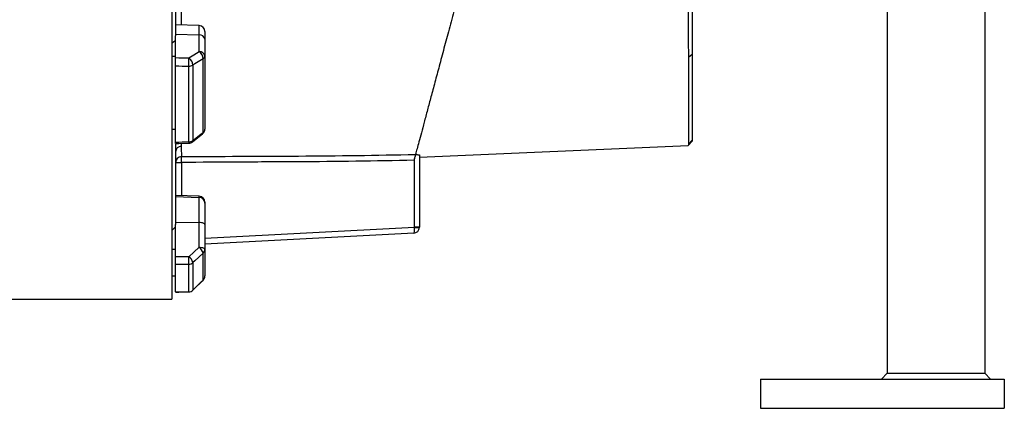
# Model space of a CAD drawing. Header units: millimetres. Extents: x 536 to 2684, y 1010 to 1960.
# Tile 8 of 10: x 2147 to 2652, y 1010 to 1209. Entities that reach past the tile are written whole.
import ezdxf

# ---------------------------------------------------------------- set-up
doc = ezdxf.new("R2010")
doc.units = ezdxf.units.MM

msp = doc.modelspace()

# ---------------------------------------------------------------- linework, layer by layer
at = {"color": 7, "linetype": 'Continuous', "lineweight": 25}
for p, q in [((2225.1, 1753.51), (2225.1, 1065.51)), ((2492.1, 1667.51), (2492.1, 1191.26)), ((2592.1, 1297.75), (2592.1, 1027.51)), ((2227.1, 1291.13), (2227.1, 1200.68)), ((2642.1, 1282.6), (2642.1, 1027.51)), ((2239.21, 1205.83), (2227.1, 1206.25)), ((2242.1, 1202.83), (2242.1, 1198.83)), ((2227.1, 1198.07), (2225.1, 1196.79)), ((2227.1, 1201.45), (2239.21, 1201.12)), ((2227.1, 1189.44), (2227.1, 1200.68)), ((2239.21, 1192.49), (2239.21, 1201.12)), ((2242.1, 1198.83), (2242.1, 1190.19)), ((2225.1, 1190.19), (2227.1, 1190.19)), ((2241.23, 1151.03), (2241.23, 1188.82)), ((2242.1, 1190.19), (2242.1, 1152.65)), ((2490.06, 1189.6), (2492.1, 1191.26)), ((2492.1, 1191.26), (2492.1, 1147.06)), ((2227.1, 1146.07), (2227.1, 1185.2)), ((2233.86, 1146.23), (2233.86, 1185.02)), ((2235.98, 1185.59), (2235.98, 1146.9)), ((2225.1, 1152.65), (2227.1, 1152.65)), ((2235.72, 1146.16), (2240.96, 1150.29)), ((2490.01, 1144.42), (2492.1, 1146.51)), ((2490.07, 1145.03), (2492.1, 1147.06)), ((2492.1, 1147.06), (2492.1, 1146.51)), ((2227.1, 1144.97), (2227.1, 1103.82)), ((2352.1, 1138.27), (2490.01, 1144.42)), ((2490.07, 1145.03), (2490.01, 1144.42)), ((2349.6, 1102.38), (2349.6, 1137.69)), ((2352.1, 1139.47), (2352.1, 1102.38)), ((2227.1, 1135.62), (2230.1, 1135.62)), ((2239.21, 1118.3), (2227.1, 1118.72)), ((2227.1, 1118.15), (2239.21, 1117.73)), ((2239.21, 1104.79), (2239.21, 1117.73)), ((2242.1, 1115.3), (2242.1, 1114.78)), ((2242.1, 1114.78), (2242.1, 1103.76)), ((2227.1, 1102.66), (2225.1, 1100.78)), ((2227.1, 1104.93), (2239.21, 1104.79)), ((2227.1, 1087.38), (2227.1, 1103.82)), ((2239.21, 1092.17), (2239.21, 1104.79)), ((2242.1, 1103.76), (2242.1, 1091.14)), ((2352.1, 1102.38), (2349.6, 1102.38)), ((2352.1, 1102.38), (2352.1, 1102.36)), ((2349.26, 1099.36), (2242.1, 1093.75)), ((2225.1, 1091.14), (2227.1, 1091.14)), ((2242.1, 1091.14), (2242.1, 1077.4)), ((2241.23, 1075.31), (2241.23, 1089.14)), ((2227.1, 1069.21), (2227.1, 1083.53)), ((2233.86, 1069.25), (2233.86, 1083.45)), ((2235.98, 1084.28), (2235.98, 1070.12)), ((2225.1, 1077.4), (2227.1, 1077.4)), ((2235.97, 1070.08), (2241.21, 1075.27)), ((2235.97, 1070.08), (2241.21, 1075.27)), ((1100.1, 1065.51), (2225.1, 1065.51)), ((2592.1, 1027.51), (2589.1, 1024.51)), ((2592.1, 1027.51), (2642.1, 1027.51)), ((2642.1, 1027.51), (2645.1, 1024.51)), ((2527.1, 1024.51), (2652.1, 1024.51)), ((2527.1, 1024.51), (2527.1, 1009.51)), ((2652.1, 1024.51), (2652.1, 1009.51)), ((2527.1, 1009.51), (2652.1, 1009.51))]:
    msp.add_line(p, q, dxfattribs=at)
at = {"color": 8, "linetype": 'Continuous', "lineweight": 25}
for p, q in [((2239.21, 1201.12), (2239.21, 1205.83)), ((2230, 1145.42), (2230, 1143.95)), ((2230.1, 1135.62), (2230.1, 1118.62)), ((2239.21, 1117.73), (2239.21, 1118.3)), ((2242.1, 1096.75), (2349.6, 1102.38)), ((2241.23, 1075.31), (2241.22, 1075.27)), ((2233.86, 1069.25), (2233.88, 1069.2)), ((2235.98, 1070.12), (2235.97, 1070.07))]:
    msp.add_line(p, q, dxfattribs=at)
at = {"color": 7, "linetype": 'Continuous', "lineweight": 25, "flags": 128}
for points in [[(2233.97, 1189.26), (2236.53, 1190.84), (2239.21, 1192.49)], [(2241.23, 1188.82), (2236.99, 1186.2), (2235.98, 1185.59)], [(2235.98, 1146.9), (2240.22, 1150.24), (2241.23, 1151.03)], [(2227.03, 1145.35), (2228.75, 1145.39), (2233.93, 1145.51)], [(2230.1, 1135.62), (2230.1, 1136.18), (2230.1, 1136.72), (2230.09, 1137.21), (2230.09, 1137.66), (2230.09, 1138.03), (2230.08, 1138.32), (2230.08, 1138.52), (2230.08, 1138.61)], [(2242.1, 1103.76), (2242.05, 1103.96), (2241.89, 1104.15), (2241.62, 1104.32), (2241.26, 1104.48), (2240.83, 1104.61), (2240.32, 1104.7), (2239.78, 1104.76), (2239.21, 1104.79)], [(2349.61, 1102.23), (2349.61, 1102.31), (2349.6, 1102.38)], [(2233.97, 1087.3), (2236.53, 1089.68), (2239.21, 1092.17)], [(2239.21, 1092.17), (2239.78, 1092.14), (2240.32, 1092.08), (2240.83, 1091.98), (2241.26, 1091.86), (2241.62, 1091.7), (2241.89, 1091.53), (2242.05, 1091.34), (2242.1, 1091.14)], [(2241.23, 1089.14), (2236.99, 1085.21), (2235.98, 1084.28)], [(2235.98, 1070.12), (2240.22, 1074.32), (2241.23, 1075.31)], [(2226.98, 1069.16), (2228.7, 1069.17), (2233.88, 1069.2)]]:
    msp.add_lwpolyline(points, dxfattribs=at)
at = {"color": 7, "linetype": 'Continuous', "lineweight": 25}
for centre, radius, start, end in [((2239.1, 1202.83), 3, 0, 88), ((2239.44, 1198.44), 2.69, 8.2337, 94.9178), ((2239.44, 1189.81), 2.69, 8.2333, 94.9182), ((2236.5, 1188.61), 4.73, 2.4546, 55.065), ((2125.68, 1189.81), 108.29, 357.4641, 359.7099), ((2231.26, 1185.38), 4.73, 2.4743, 55.0623), ((2240.4, 1190.31), 1.7, 298.8089, 356.1225), ((2233.94, 1188.97), 3.95, 268.9127, 301.1735), ((2239.1, 1152.65), 3, 308.2646, 0), ((2240.05, 1152.72), 2.05, 304.8473, 358.0012), ((2233.92, 1149.75), 3.53, 269.1153, 305.873), ((2230.07, 1140.98), 2.97, 91.3735, 179.4852), ((2233.86, 1148.51), 3, 271.298, 308.2638), ((2230.1, 1135.62), 2.99, 90.3656, 179.9069), ((2239.1, 1115.3), 3, 0, 88), ((2239.13, 1114.76), 2.98, 0.3911, 88.424), ((2349.1, 1102.36), 3, 273, 0), ((2350.23, 1114.24), 12.03, 267.0427, 278.957), ((2235.46, 1087.48), 6, 16.066, 51.311), ((2239.36, 1091.16), 2.75, 312.868, 359.6865), ((2179.9, 1086.84), 54.07, 356.4015, 0.4861), ((2230.21, 1082.61), 6.01, 16.0859, 51.3025), ((2233.88, 1086.55), 3.09, 269.7323, 312.9126), ((2239.1, 1077.4), 3, 314.7469, 0), ((2239.18, 1077.4), 2.92, 314.3926, 359.9199), ((2233.87, 1072.28), 3.03, 269.9203, 314.4051), ((2233.86, 1072.2), 3, 270.363, 314.7461)]:
    msp.add_arc(centre, radius, start, end, dxfattribs=at)
at = {"color": 8, "linetype": 'Continuous', "lineweight": 25}
for centre, radius, start, end in [((2235.14, 1146.78), 0.855, 313.0493, 7.8212), ((2240.38, 1150.91), 0.855, 312.9908, 7.8782), ((2237.07, 1146.17), 3.21, 178.9726, 191.8635)]:
    msp.add_arc(centre, radius, start, end, dxfattribs=at)
at = {"color": 7, "linetype": 'Continuous', "lineweight": 25}
for centre, major_axis, ratio, start_param, end_param in [((2156.25, 1411.81), (9822.23, -262.89), 0.022431, 4.720203, 4.720902), ((2156.14, 1409.51), (9822.23, -265.19), 0.022626, 4.720224, 4.720912), ((2156.14, 1409.51), (9822.23, 222.57), 0.026971, 4.719002, 4.71969), ((2349.1, 1102.36), (-0.16, 3), 0.166667, 3.141593, 4.660029), ((2156.25, 1410.54), (9822.23, -117.44), 0.03281, 4.719995, 4.720694), ((2156.14, 1409.51), (9822.23, -118.47), 0.033097, 4.720013, 4.720701), ((2156.14, 1409.51), (9822.23, 60.15), 0.03469, 4.719401, 4.720089)]:
    msp.add_ellipse(centre, major_axis=major_axis, ratio=ratio, start_param=start_param, end_param=end_param, dxfattribs=at)
for points, knots in [([(2484.39, 1640.74), (2484.74, 1639.79), (2485.01, 1638.89), (2485.49, 1637.11), (2485.7, 1636.23), (2486.06, 1634.5), (2486.22, 1633.64), (2486.51, 1631.93), (2486.64, 1631.08), (2486.99, 1628.52), (2487.18, 1626.82), (2487.5, 1623.38), (2487.64, 1621.65), (2487.89, 1618.13), (2488, 1616.35), (2488.19, 1612.74), (2488.28, 1610.91), (2488.44, 1607.2), (2488.51, 1605.31), (2488.63, 1601.5), (2488.69, 1599.57), (2488.83, 1593.71), (2488.91, 1589.7), (2489.04, 1581.47), (2489.09, 1577.25), (2489.19, 1568.59), (2489.23, 1564.15), (2489.28, 1557.32), (2489.3, 1555.02), (2489.33, 1550.35), (2489.34, 1547.99), (2489.41, 1536.11), (2489.46, 1526.34), (2489.53, 1506.29), (2489.57, 1496.01), (2489.61, 1480.19), (2489.63, 1474.85), (2489.65, 1466.75), (2489.65, 1464.03), (2489.66, 1459.92), (2489.66, 1458.55), (2489.67, 1455.81), (2489.67, 1454.44), (2489.7, 1442.09), (2489.72, 1431.09), (2489.77, 1409.04), (2489.78, 1397.98), (2489.81, 1381.37), (2489.82, 1375.82), (2489.84, 1364.71), (2489.85, 1359.22), (2489.87, 1342.87), (2489.89, 1332.19), (2489.92, 1311.22), (2489.93, 1300.94), (2489.94, 1289.61), (2489.95, 1288.35), (2489.95, 1285.85), (2489.95, 1284.6), (2489.96, 1280.87), (2489.96, 1278.42), (2489.97, 1271.12), (2489.97, 1266.36), (2489.99, 1252.4), (2490, 1243.5), (2490.02, 1230.77), (2490.02, 1226.63), (2490.03, 1220.58), (2490.03, 1218.59), (2490.03, 1214.66), (2490.04, 1212.72), (2490.04, 1207.01), (2490.05, 1203.33), (2490.05, 1196.26), (2490.06, 1192.86), (2490.06, 1189.6)], [0, 0, 0, 0, 0.007812, 0.007812, 0.015625, 0.015625, 0.023437, 0.023437, 0.03125, 0.03125, 0.046875, 0.046875, 0.0625, 0.0625, 0.078125, 0.078125, 0.09375, 0.09375, 0.109375, 0.109375, 0.125, 0.125, 0.15625, 0.15625, 0.1875, 0.1875, 0.21875, 0.21875, 0.234375, 0.234375, 0.25, 0.25, 0.3125, 0.3125, 0.375, 0.375, 0.40625, 0.40625, 0.421875, 0.421875, 0.429687, 0.429687, 0.4375, 0.4375, 0.5, 0.5, 0.5625, 0.5625, 0.59375, 0.59375, 0.625, 0.625, 0.6875, 0.6875, 0.75, 0.75, 0.757812, 0.757812, 0.765625, 0.765625, 0.78125, 0.78125, 0.8125, 0.8125, 0.875, 0.875, 0.90625, 0.90625, 0.921875, 0.921875, 0.9375, 0.9375, 0.96875, 0.96875, 1, 1, 1, 1]), ([(2481.86, 1631.3), (2481.15, 1628.62), (2479.71, 1623.26), (2477.21, 1613.91), (2474.38, 1603.38), (2471.21, 1591.53), (2467.83, 1578.92), (2464.27, 1565.62), (2460.5, 1551.57), (2456.54, 1536.78), (2452.39, 1521.3), (2448.11, 1505.34), (2443.74, 1489), (2439.19, 1472.01), (2434.47, 1454.41), (2429.6, 1436.22), (2424.68, 1417.88), (2419.75, 1399.5), (2414.81, 1381.06), (2409.88, 1362.63), (2404.96, 1344.27), (2400.1, 1326.16), (2395.35, 1308.43), (2390.99, 1292.13), (2387, 1277.24), (2383.36, 1263.67), (2379.84, 1250.52), (2376.45, 1237.86), (2373.21, 1225.78), (2370.17, 1214.43), (2367.33, 1203.86), (2364.71, 1194.07), (2362.28, 1184.99), (2360.05, 1176.68), (2358.04, 1169.16), (2356.2, 1162.32), (2354.56, 1156.17), (2353.09, 1150.69), (2351.86, 1146.11), (2350.89, 1142.48), (2350.38, 1140.6), (2350.18, 1139.85), (2350.16, 1139.77)], [0, 0, 0, 0, 0.02258, 0.045159, 0.070938, 0.096799, 0.122692, 0.148559, 0.174342, 0.200844, 0.227426, 0.254038, 0.280626, 0.307132, 0.335211, 0.363383, 0.391585, 0.419755, 0.447831, 0.476364, 0.504994, 0.533658, 0.562291, 0.590825, 0.614505, 0.638267, 0.662065, 0.685853, 0.709594, 0.73326, 0.756329, 0.779486, 0.80269, 0.825897, 0.849059, 0.872131, 0.897045, 0.922026, 0.947022, 0.971989, 0.99689, 1, 1, 1, 1]), ([(2227.1, 1185.2), (2227.1, 1185.35), (2227.1, 1185.51), (2227.1, 1185.85), (2227.1, 1186.04), (2227.1, 1186.41), (2227.1, 1186.6), (2227.1, 1187), (2227.1, 1187.2), (2227.1, 1187.59), (2227.1, 1187.78), (2227.1, 1188.16), (2227.1, 1188.35), (2227.1, 1188.7), (2227.1, 1188.86), (2227.1, 1189.17), (2227.1, 1189.31), (2227.1, 1189.44)], [0, 0, 0, 0, 0.125, 0.125, 0.25, 0.25, 0.375, 0.375, 0.5, 0.5, 0.625, 0.625, 0.75, 0.75, 0.875, 0.875, 1, 1, 1, 1]), ([(2490.06, 1189.6), (2490.06, 1187.07), (2490.07, 1182), (2490.08, 1175.2), (2490.09, 1168.93), (2490.1, 1163.3), (2490.1, 1158.34), (2490.1, 1154.16), (2490.1, 1150.75), (2490.09, 1148.08), (2490.09, 1146.1), (2490.08, 1145.38), (2490.07, 1145.03)], [0, 0, 0, 0, 0.0990625, 0.1982013, 0.2972638, 0.3992035, 0.5012262, 0.6031661, 0.7017661, 0.8003662, 0.900181, 1, 1, 1, 1]), ([(2227.1, 1145.4), (2227.1, 1145.39), (2227.1, 1145.35), (2227.1, 1145.61), (2227.1, 1145.94), (2227.1, 1146.07)], [0, 0, 0, 0, 0.196903, 0.674629, 1, 1, 1, 1]), ([(2230, 1143.95), (2230.02, 1142.72), (2230.04, 1140.41), (2230.07, 1139.18), (2230.08, 1138.61)], [0, 0, 0, 0, 0.537274, 1, 1, 1, 1]), ([(2230.08, 1138.61), (2240.09, 1138.69), (2250.09, 1138.76), (2265.11, 1138.84), (2270.11, 1138.86), (2280.12, 1138.9), (2285.12, 1138.92), (2310.14, 1139.05), (2330.15, 1139.32), (2350.16, 1139.77)], [0, 0, 0, 0, 0.25, 0.25, 0.375, 0.375, 0.5, 0.5, 1, 1, 1, 1]), ([(2349.36, 1136.77), (2329.48, 1136.32), (2309.61, 1136.06), (2287.25, 1135.95), (2284.76, 1135.94), (2279.8, 1135.92), (2277.31, 1135.91), (2269.86, 1135.87), (2264.89, 1135.85), (2249.98, 1135.77), (2240.04, 1135.7), (2230.1, 1135.62)], [0, 0, 0, 0, 0.5, 0.5, 0.5625, 0.5625, 0.625, 0.625, 0.75, 0.75, 1, 1, 1, 1]), ([(2350.16, 1139.77), (2350.15, 1139.74), (2350.14, 1139.7), (2350.11, 1139.59), (2350.09, 1139.52), (2350.05, 1139.35), (2350.02, 1139.25), (2349.96, 1139.02), (2349.93, 1138.89), (2349.85, 1138.62), (2349.81, 1138.47), (2349.73, 1138.16), (2349.68, 1137.99), (2349.59, 1137.66), (2349.55, 1137.48), (2349.45, 1137.13), (2349.4, 1136.95), (2349.36, 1136.77)], [0, 0, 0, 0, 0.125, 0.125, 0.25, 0.25, 0.375, 0.375, 0.5, 0.5, 0.625, 0.625, 0.75, 0.75, 0.875, 0.875, 1, 1, 1, 1]), ([(2350.13, 1139.64), (2350.41, 1139.65), (2350.67, 1139.65), (2351.16, 1139.64), (2351.37, 1139.63), (2351.73, 1139.59), (2351.87, 1139.57), (2352.06, 1139.52), (2352.1, 1139.5), (2352.1, 1139.47)], [0, 0, 0, 0, 0.25, 0.25, 0.5, 0.5, 0.75, 0.75, 1, 1, 1, 1]), ([(2227.1, 1083.53), (2227.1, 1083.68), (2227.1, 1083.96), (2227.1, 1084.75), (2227.1, 1085.7), (2227.1, 1086.62), (2227.1, 1087.16), (2227.1, 1087.38)], [0, 0, 0, 0, 0.213873, 0.427754, 0.641574, 0.855265, 1, 1, 1, 1])]:
    msp.add_open_spline(points, degree=3, knots=knots, dxfattribs=at)
at = {"color": 8, "linetype": 'Continuous', "lineweight": 25}
msp.add_open_spline([(2229.89, 1264.22), (2229.89, 1259.3), (2229.89, 1249.43), (2229.9, 1235.46), (2229.91, 1222.22), (2229.92, 1212.43), (2229.92, 1207.37), (2229.92, 1206.15)], degree=3, knots=[0, 0, 0, 0, 0.230893, 0.462576, 0.694523, 0.9262, 1, 1, 1, 1], dxfattribs=at)

doc.saveas('drawing.dxf')
